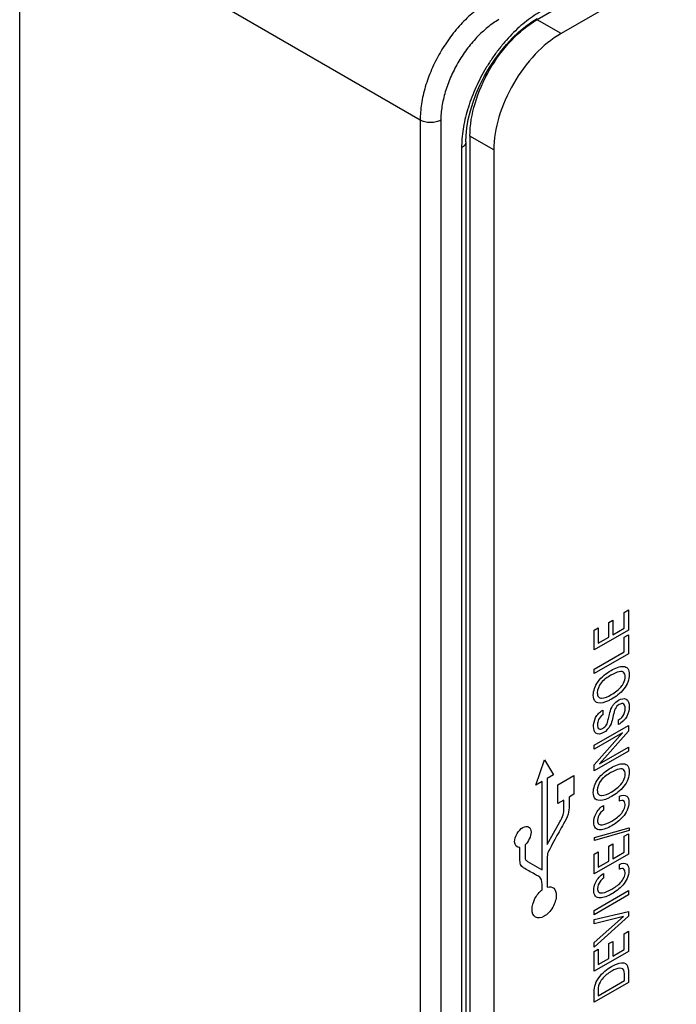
# Model space of a CAD drawing. Header units: inches. Extents: x 0 to 34, y 0 to 22.
# Tile 9 of 128: x 1.121 to 1.631, y 15.533 to 16.298. Entities that reach past the tile are written whole.
import ezdxf

# ---------------------------------------------------------------- set-up
doc = ezdxf.new("R2010")
doc.units = ezdxf.units.IN
doc.header["$LTSCALE"] = 1.87
doc.header["$MEASUREMENT"] = 0
doc.layers.get('0').update_dxf_attribs({"linetype": 'CONTINUOUS'})

msp = doc.modelspace()

# ---------------------------------------------------------------- linework, layer by layer
at = {"color": 7, "linetype": 'CONTINUOUS'}
for p, q in [((1.91528, 16.52498), (1.52254, 16.29822)), ((1.93384, 16.51427), (1.5411, 16.2875)), ((1.12055, 14.37531), (1.12055, 16.39997)), ((1.4317, 16.22032), (1.12055, 16.39997)), ((1.51843, 16.29662), (1.5225, 16.29915)), ((1.5411, 16.2875), (1.52254, 16.29822)), ((1.4317, 16.22032), (1.4317, 14.34176)), ((1.44774, 16.22024), (1.44774, 14.34168)), ((1.46717, 16.20333), (1.46733, 16.2082)), ((1.47035, 16.20781), (1.47035, 14.48362)), ((1.48891, 16.1971), (1.47035, 16.20781)), ((1.46717, 16.20333), (1.46717, 14.46105)), ((1.46388, 16.19873), (1.46388, 14.45645)), ((1.48891, 16.1971), (1.48891, 14.4729))]:
    msp.add_line(p, q, dxfattribs=at)
at = {"color": 40, "linetype": 'CONTINUOUS'}
for p, q in [((1.59026, 15.83786), (1.5935, 15.83973)), ((1.5935, 15.83973), (1.5935, 15.82406)), ((1.59026, 15.82558), (1.59026, 15.83786)), ((1.56689, 15.82409), (1.57003, 15.8259)), ((1.57003, 15.8259), (1.57003, 15.8139)), ((1.57832, 15.83011), (1.58141, 15.8319)), ((1.57832, 15.81869), (1.57832, 15.83011)), ((1.58141, 15.8319), (1.58141, 15.82048)), ((1.58141, 15.82048), (1.59026, 15.82558)), ((1.56689, 15.80869), (1.56689, 15.82409)), ((1.5935, 15.82406), (1.56689, 15.80869)), ((1.57003, 15.8139), (1.57832, 15.81869)), ((1.59022, 15.81862), (1.5935, 15.82051)), ((1.59022, 15.80719), (1.59022, 15.81862)), ((1.5935, 15.82051), (1.5935, 15.80572)), ((1.56689, 15.79372), (1.59022, 15.80719)), ((1.5935, 15.80572), (1.56689, 15.79035)), ((1.56689, 15.79035), (1.56689, 15.79372)), ((1.57353, 15.76185), (1.57353, 15.75832)), ((1.56689, 15.73472), (1.5935, 15.75009)), ((1.58573, 15.75081), (1.58573, 15.75435)), ((1.5935, 15.75009), (1.5935, 15.74573)), ((1.56689, 15.71952), (1.5889, 15.7443)), ((1.5889, 15.7443), (1.56689, 15.73159)), ((1.5935, 15.74573), (1.57091, 15.72021)), ((1.56689, 15.73159), (1.56689, 15.73472)), ((1.57091, 15.72021), (1.5935, 15.73326)), ((1.5935, 15.73326), (1.5935, 15.73016)), ((1.5935, 15.73016), (1.56689, 15.7148)), ((1.52159, 15.70374), (1.5284, 15.72338)), ((1.5284, 15.72338), (1.5352, 15.71159)), ((1.56689, 15.7148), (1.56689, 15.71952)), ((1.5352, 15.71159), (1.53044, 15.70884)), ((1.53864, 15.70381), (1.55117, 15.71104)), ((1.55117, 15.71104), (1.55117, 15.69658)), ((1.52636, 15.70649), (1.52159, 15.70374)), ((1.52635, 15.63788), (1.52636, 15.70649)), ((1.53044, 15.70884), (1.53044, 15.65747)), ((1.53864, 15.68934), (1.53864, 15.70381)), ((1.55117, 15.69658), (1.54739, 15.69439)), ((1.54739, 15.69439), (1.54739, 15.68751)), ((1.58651, 15.69135), (1.58651, 15.69509)), ((1.54329, 15.69202), (1.53864, 15.68934)), ((1.54329, 15.68514), (1.54329, 15.69202)), ((1.57408, 15.68798), (1.57408, 15.68434)), ((1.53044, 15.65747), (1.54018, 15.67519)), ((1.56722, 15.663), (1.59409, 15.67059)), ((1.59409, 15.66835), (1.56722, 15.66079)), ((1.59026, 15.66392), (1.5935, 15.66579)), ((1.59026, 15.65164), (1.59026, 15.66392)), ((1.5935, 15.66579), (1.5935, 15.65011)), ((1.59409, 15.67059), (1.59409, 15.66835)), ((1.51328, 15.65741), (1.51328, 15.64861)), ((1.56722, 15.66079), (1.56722, 15.663)), ((1.57832, 15.65617), (1.58141, 15.65796)), ((1.57832, 15.64475), (1.57832, 15.65617)), ((1.58141, 15.65796), (1.58141, 15.64653)), ((1.50919, 15.64625), (1.50919, 15.65522)), ((1.53048, 15.64955), (1.53044, 15.64761)), ((1.56689, 15.65015), (1.57003, 15.65196)), ((1.56689, 15.63475), (1.56689, 15.65015)), ((1.5935, 15.65011), (1.56689, 15.63475)), ((1.57003, 15.65196), (1.57003, 15.63996)), ((1.58141, 15.64653), (1.59026, 15.65164)), ((1.51507, 15.64449), (1.52591, 15.63814)), ((1.53044, 15.64761), (1.53044, 15.62453)), ((1.57003, 15.63996), (1.57832, 15.64475)), ((1.58651, 15.63841), (1.58651, 15.64215)), ((1.52591, 15.63814), (1.52635, 15.63788)), ((1.57408, 15.63504), (1.57408, 15.6314)), ((1.52635, 15.62237), (1.52635, 15.6269)), ((1.56689, 15.60641), (1.5935, 15.62177)), ((1.5935, 15.61837), (1.56689, 15.60301)), ((1.5935, 15.62177), (1.5935, 15.61837)), ((1.56689, 15.60301), (1.56689, 15.60641)), ((1.56689, 15.59932), (1.5935, 15.60564)), ((1.5935, 15.60564), (1.5935, 15.60191)), ((1.5935, 15.60191), (1.56689, 15.5778)), ((1.56689, 15.58157), (1.58963, 15.60168)), ((1.58963, 15.60168), (1.56689, 15.59589)), ((1.56689, 15.59589), (1.56689, 15.59932)), ((1.59026, 15.58829), (1.5935, 15.59016)), ((1.59026, 15.57601), (1.59026, 15.58829)), ((1.5935, 15.59016), (1.5935, 15.57449)), ((1.56689, 15.5778), (1.56689, 15.58157)), ((1.57832, 15.58054), (1.58141, 15.58233)), ((1.57832, 15.56912), (1.57832, 15.58054)), ((1.58141, 15.58233), (1.58141, 15.57091)), ((1.56689, 15.57452), (1.57003, 15.57633)), ((1.56689, 15.55912), (1.56689, 15.57452)), ((1.5935, 15.57449), (1.56689, 15.55912)), ((1.57003, 15.57633), (1.57003, 15.56433)), ((1.58141, 15.57091), (1.59026, 15.57601)), ((1.57003, 15.56433), (1.57832, 15.56912)), ((1.5935, 15.55724), (1.5935, 15.55033)), ((1.5935, 15.55033), (1.56689, 15.53497)), ((1.56995, 15.54013), (1.59048, 15.55199)), ((1.59048, 15.55199), (1.59048, 15.55533)), ((1.56689, 15.53497), (1.56689, 15.54208)), ((1.56995, 15.54422), (1.56995, 15.54013))]:
    msp.add_line(p, q, dxfattribs=at)
at = {"color": 7, "linetype": 'CONTINUOUS'}
for points in [[(1.48548, 16.26107), (1.48959, 16.26737), (1.494, 16.27336), (1.49864, 16.27897), (1.50346, 16.28415), (1.50841, 16.28884), (1.51342, 16.29301), (1.51843, 16.29662)], [(1.46908, 16.22078), (1.47068, 16.22742), (1.47276, 16.23418), (1.4753, 16.24101), (1.47829, 16.24781), (1.48169, 16.25453), (1.48548, 16.26107)], [(1.46733, 16.2082), (1.46796, 16.21435), (1.46908, 16.22078)]]:
    msp.add_lwpolyline(points, dxfattribs=at)
for points, knots in [([(1.48472, 16.31216), (1.48294, 16.31114), (1.47939, 16.30889), (1.47424, 16.30504), (1.46919, 16.30067), (1.46429, 16.29582), (1.45959, 16.29054), (1.45362, 16.28296), (1.44693, 16.27275), (1.44144, 16.26186), (1.43786, 16.2529), (1.43564, 16.24619), (1.43389, 16.23952), (1.43263, 16.23296), (1.43187, 16.22658), (1.43169, 16.22238), (1.4317, 16.22032)], [0, 0, 0, 0, 0.055888, 0.114261, 0.174883, 0.23746, 0.301652, 0.367086, 0.500006, 0.632925, 0.698357, 0.762548, 0.825123, 0.885743, 0.944114, 1, 1, 1, 1]), ([(1.52483, 16.3043), (1.52278, 16.30312), (1.51871, 16.30053), (1.5128, 16.2961), (1.50701, 16.29107), (1.50139, 16.28549), (1.49599, 16.27942), (1.49087, 16.27291), (1.48608, 16.26604), (1.48165, 16.25885), (1.47764, 16.25142), (1.47408, 16.24383), (1.47101, 16.23614), (1.46845, 16.22844), (1.46643, 16.22078), (1.46497, 16.21325), (1.46408, 16.20592), (1.46388, 16.20109), (1.46388, 16.19873)], [0, 0, 0, 0, 0.05584, 0.11418, 0.174783, 0.237353, 0.301548, 0.366993, 0.433285, 0.500004, 0.566724, 0.633015, 0.698459, 0.762653, 0.825221, 0.885822, 0.944161, 1, 1, 1, 1]), ([(1.49282, 16.29831), (1.49131, 16.29744), (1.48829, 16.29552), (1.48393, 16.29224), (1.47964, 16.28852), (1.47549, 16.28439), (1.4715, 16.2799), (1.46642, 16.27346), (1.46074, 16.26478), (1.45607, 16.25552), (1.45302, 16.2479), (1.45113, 16.2422), (1.44964, 16.23654), (1.44856, 16.23097), (1.4479, 16.22555), (1.44774, 16.22199), (1.44774, 16.22024)], [0, 0, 0, 0, 0.055846, 0.114193, 0.174804, 0.237382, 0.301585, 0.367036, 0.500006, 0.632974, 0.698425, 0.762626, 0.825202, 0.885811, 0.944157, 1, 1, 1, 1]), ([(1.47035, 16.20781), (1.47035, 16.21637), (1.47355, 16.23441), (1.48474, 16.25977), (1.50111, 16.28214), (1.51513, 16.29394), (1.52254, 16.29822)], [0, 0, 0, 0, 0.23722, 0.499994, 0.762771, 1, 1, 1, 1]), ([(1.5411, 16.2875), (1.53369, 16.28323), (1.51967, 16.27142), (1.5033, 16.24906), (1.49212, 16.2237), (1.48891, 16.20565), (1.48891, 16.1971)], [0, 0, 0, 0, 0.237229, 0.500006, 0.76278, 1, 1, 1, 1]), ([(1.44774, 16.22024), (1.44719, 16.21992), (1.44599, 16.21936), (1.44402, 16.21877), (1.4419, 16.21841), (1.43969, 16.2183), (1.43749, 16.21843), (1.43538, 16.21881), (1.43343, 16.21943), (1.43224, 16.22), (1.4317, 16.22032)], [0, 0, 0, 0, 0.114378, 0.237852, 0.367826, 0.501103, 0.634227, 0.763752, 0.886519, 1, 1, 1, 1]), ([(1.46717, 16.20333), (1.46717, 16.20311), (1.46713, 16.20268), (1.46697, 16.20205), (1.4667, 16.20142), (1.46618, 16.2006), (1.46526, 16.19964), (1.46437, 16.19902), (1.46388, 16.19873)], [0, 0, 0, 0, 0.108098, 0.218234, 0.332262, 0.451717, 0.710595, 1, 1, 1, 1])]:
    msp.add_open_spline(points, degree=3, knots=knots, dxfattribs=at)
at = {"color": 40, "linetype": 'CONTINUOUS'}
for points, knots in [([(1.57994, 15.7927), (1.58326, 15.79462), (1.58835, 15.79692), (1.59342, 15.79476), (1.59413, 15.79142), (1.59413, 15.78954)], [0, 0, 0, 0, 0.51727, 0.746543, 1, 1, 1, 1]), ([(1.56619, 15.77368), (1.56619, 15.77669), (1.56955, 15.78604), (1.57641, 15.79067), (1.57994, 15.7927)], [0, 0, 0, 0, 0.425213, 1, 1, 1, 1]), ([(1.5799, 15.78908), (1.57733, 15.78759), (1.5724, 15.78483), (1.56928, 15.77777), (1.56928, 15.7755)], [0, 0, 0, 0, 0.566581, 1, 1, 1, 1]), ([(1.58857, 15.79187), (1.58789, 15.79199), (1.58511, 15.79177), (1.58207, 15.79033), (1.5799, 15.78908)], [0, 0, 0, 0, 0.273359, 1, 1, 1, 1]), ([(1.59413, 15.78954), (1.59413, 15.78773), (1.5935, 15.78378), (1.58868, 15.77589), (1.58366, 15.77241), (1.58038, 15.77052)], [0, 0, 0, 0, 0.250217, 0.475524, 1, 1, 1, 1]), ([(1.591, 15.78784), (1.591, 15.78934), (1.5904, 15.79124), (1.58899, 15.79179), (1.58857, 15.79187)], [0, 0, 0, 0, 0.717739, 1, 1, 1, 1]), ([(1.58857, 15.78099), (1.589, 15.78156), (1.59043, 15.78375), (1.591, 15.78633), (1.591, 15.78784)], [0, 0, 0, 0, 0.283306, 1, 1, 1, 1]), ([(1.56977, 15.76755), (1.56909, 15.76774), (1.56708, 15.76875), (1.56619, 15.77152), (1.56619, 15.77368)], [0, 0, 0, 0, 0.310864, 1, 1, 1, 1]), ([(1.56928, 15.7755), (1.56928, 15.77417), (1.56985, 15.77179), (1.57383, 15.77061), (1.57763, 15.7725), (1.58016, 15.77396)], [0, 0, 0, 0, 0.242179, 0.467537, 1, 1, 1, 1]), ([(1.58584, 15.76961), (1.58793, 15.77082), (1.59266, 15.77193), (1.59413, 15.76727), (1.59413, 15.7647)], [0, 0, 0, 0, 0.485289, 1, 1, 1, 1]), ([(1.58038, 15.77052), (1.57955, 15.77004), (1.5759, 15.76809), (1.57205, 15.76691), (1.56977, 15.76755)], [0, 0, 0, 0, 0.226104, 1, 1, 1, 1]), ([(1.57773, 15.75456), (1.57805, 15.75591), (1.57879, 15.75904), (1.57962, 15.76232), (1.58053, 15.76409)], [0, 0, 0, 0, 0.429287, 1, 1, 1, 1]), ([(1.58053, 15.76409), (1.58091, 15.76484), (1.58243, 15.76721), (1.58448, 15.76883), (1.58584, 15.76961)], [0, 0, 0, 0, 0.30594, 1, 1, 1, 1]), ([(1.58625, 15.76631), (1.58515, 15.76567), (1.58257, 15.76291), (1.58213, 15.7597), (1.58174, 15.75806)], [0, 0, 0, 0, 0.461389, 1, 1, 1, 1]), ([(1.58573, 15.75435), (1.58686, 15.75504), (1.5899, 15.75706), (1.591, 15.76147), (1.591, 15.76331)], [0, 0, 0, 0, 0.416031, 1, 1, 1, 1]), ([(1.591, 15.76331), (1.591, 15.76506), (1.58993, 15.76774), (1.58724, 15.76688), (1.58625, 15.76631)], [0, 0, 0, 0, 0.603341, 1, 1, 1, 1]), ([(1.59413, 15.7647), (1.59413, 15.76413), (1.59401, 15.76126), (1.59278, 15.75751), (1.59111, 15.75534)], [0, 0, 0, 0, 0.200649, 1, 1, 1, 1]), ([(1.56637, 15.74933), (1.56637, 15.74982), (1.56649, 15.75242), (1.56756, 15.7557), (1.56899, 15.75774)], [0, 0, 0, 0, 0.195219, 1, 1, 1, 1]), ([(1.56899, 15.75774), (1.56937, 15.75828), (1.57078, 15.76), (1.57241, 15.76114), (1.57353, 15.76185)], [0, 0, 0, 0, 0.297358, 1, 1, 1, 1]), ([(1.57353, 15.75832), (1.57233, 15.75757), (1.56983, 15.75505), (1.56947, 15.75199), (1.56947, 15.75081)], [0, 0, 0, 0, 0.540156, 1, 1, 1, 1]), ([(1.58174, 15.75806), (1.58153, 15.75712), (1.58091, 15.7545), (1.58026, 15.75172), (1.57938, 15.75004)], [0, 0, 0, 0, 0.354338, 1, 1, 1, 1]), ([(1.57415, 15.74447), (1.572, 15.74323), (1.56754, 15.74263), (1.56637, 15.74707), (1.56637, 15.74933)], [0, 0, 0, 0, 0.524162, 1, 1, 1, 1]), ([(1.56947, 15.75081), (1.56947, 15.7494), (1.57008, 15.74674), (1.57265, 15.7472), (1.57378, 15.74786)], [0, 0, 0, 0, 0.518412, 1, 1, 1, 1]), ([(1.57378, 15.74786), (1.57469, 15.74838), (1.57686, 15.75044), (1.57742, 15.7532), (1.57773, 15.75456)], [0, 0, 0, 0, 0.460822, 1, 1, 1, 1]), ([(1.59111, 15.75534), (1.59064, 15.75474), (1.58895, 15.75284), (1.58704, 15.75157), (1.58573, 15.75081)], [0, 0, 0, 0, 0.294155, 1, 1, 1, 1]), ([(1.57994, 15.71708), (1.58326, 15.719), (1.58835, 15.7213), (1.59342, 15.71914), (1.59413, 15.7158), (1.59413, 15.71392)], [0, 0, 0, 0, 0.51727, 0.746543, 1, 1, 1, 1]), ([(1.56619, 15.69806), (1.56619, 15.70107), (1.56955, 15.71041), (1.57641, 15.71504), (1.57994, 15.71708)], [0, 0, 0, 0, 0.425213, 1, 1, 1, 1]), ([(1.5799, 15.71345), (1.57733, 15.71197), (1.5724, 15.70921), (1.56928, 15.70215), (1.56928, 15.69988)], [0, 0, 0, 0, 0.566581, 1, 1, 1, 1]), ([(1.58857, 15.71625), (1.58789, 15.71637), (1.58511, 15.71615), (1.58207, 15.71471), (1.5799, 15.71345)], [0, 0, 0, 0, 0.273359, 1, 1, 1, 1]), ([(1.59413, 15.71392), (1.59413, 15.71211), (1.5935, 15.70816), (1.58868, 15.70027), (1.58366, 15.69679), (1.58038, 15.6949)], [0, 0, 0, 0, 0.250217, 0.475524, 1, 1, 1, 1]), ([(1.591, 15.71221), (1.591, 15.71372), (1.5904, 15.71561), (1.58899, 15.71617), (1.58857, 15.71625)], [0, 0, 0, 0, 0.717739, 1, 1, 1, 1]), ([(1.58857, 15.70537), (1.589, 15.70594), (1.59043, 15.70812), (1.591, 15.71071), (1.591, 15.71221)], [0, 0, 0, 0, 0.283306, 1, 1, 1, 1]), ([(1.56977, 15.69193), (1.56909, 15.69211), (1.56708, 15.69313), (1.56619, 15.6959), (1.56619, 15.69806)], [0, 0, 0, 0, 0.310864, 1, 1, 1, 1]), ([(1.56928, 15.69988), (1.56928, 15.69855), (1.56985, 15.69616), (1.57383, 15.69499), (1.57763, 15.69687), (1.58016, 15.69834)], [0, 0, 0, 0, 0.242179, 0.467537, 1, 1, 1, 1]), ([(1.58038, 15.6949), (1.57955, 15.69442), (1.5759, 15.69246), (1.57205, 15.69129), (1.56977, 15.69193)], [0, 0, 0, 0, 0.226104, 1, 1, 1, 1]), ([(1.58651, 15.69509), (1.5886, 15.69609), (1.59271, 15.69641), (1.59391, 15.69229), (1.59391, 15.69018)], [0, 0, 0, 0, 0.535794, 1, 1, 1, 1]), ([(1.54739, 15.68751), (1.54739, 15.6855), (1.54702, 15.68082), (1.54447, 15.67594), (1.54307, 15.67351)], [0, 0, 0, 0, 0.467254, 1, 1, 1, 1]), ([(1.56652, 15.67481), (1.56652, 15.67675), (1.5676, 15.68219), (1.57186, 15.68653), (1.57408, 15.68798)], [0, 0, 0, 0, 0.429741, 1, 1, 1, 1]), ([(1.58046, 15.67575), (1.58285, 15.67713), (1.58639, 15.67943), (1.59028, 15.68466), (1.59089, 15.6875), (1.59089, 15.68871)], [0, 0, 0, 0, 0.538674, 0.765684, 1, 1, 1, 1]), ([(1.59391, 15.69018), (1.59391, 15.68835), (1.59305, 15.68417), (1.58796, 15.67705), (1.58343, 15.67382), (1.58049, 15.67213)], [0, 0, 0, 0, 0.265261, 0.508404, 1, 1, 1, 1]), ([(1.5893, 15.69177), (1.58865, 15.69195), (1.58768, 15.69182), (1.58669, 15.69142), (1.58651, 15.69135)], [0, 0, 0, 0, 0.811732, 1, 1, 1, 1]), ([(1.54018, 15.67519), (1.5412, 15.67695), (1.54313, 15.68044), (1.54329, 15.68374), (1.54329, 15.68514)], [0, 0, 0, 0, 0.543212, 1, 1, 1, 1]), ([(1.57408, 15.68434), (1.57316, 15.68367), (1.57073, 15.68175), (1.56947, 15.67802), (1.56947, 15.67638)], [0, 0, 0, 0, 0.393637, 1, 1, 1, 1]), ([(1.51145, 15.67078), (1.51308, 15.67172), (1.51647, 15.67211), (1.51784, 15.66897), (1.51784, 15.66709)], [0, 0, 0, 0, 0.499834, 1, 1, 1, 1]), ([(1.54307, 15.67351), (1.54078, 15.66954), (1.53696, 15.66302), (1.53306, 15.65522), (1.53058, 15.65094), (1.53048, 15.64955)], [0, 0, 0, 0, 0.505707, 0.819179, 1, 1, 1, 1]), ([(1.58049, 15.67213), (1.5774, 15.67035), (1.57265, 15.6683), (1.56742, 15.66968), (1.56652, 15.67294), (1.56652, 15.67481)], [0, 0, 0, 0, 0.497617, 0.739369, 1, 1, 1, 1]), ([(1.56947, 15.67638), (1.56947, 15.67511), (1.57026, 15.67291), (1.57446, 15.67261), (1.57804, 15.67436), (1.58046, 15.67575)], [0, 0, 0, 0, 0.238185, 0.476678, 1, 1, 1, 1]), ([(1.50508, 15.65972), (1.50508, 15.66161), (1.50644, 15.66631), (1.50982, 15.66984), (1.51145, 15.67078)], [0, 0, 0, 0, 0.500767, 1, 1, 1, 1]), ([(1.51328, 15.64861), (1.51328, 15.64767), (1.51312, 15.6455), (1.51449, 15.64488), (1.51507, 15.64449)], [0, 0, 0, 0, 0.484227, 1, 1, 1, 1]), ([(1.51208, 15.63955), (1.51114, 15.64017), (1.50919, 15.64146), (1.50919, 15.64474), (1.50919, 15.64625)], [0, 0, 0, 0, 0.514467, 1, 1, 1, 1]), ([(1.58651, 15.64215), (1.5886, 15.64316), (1.59271, 15.64347), (1.59391, 15.63935), (1.59391, 15.63725)], [0, 0, 0, 0, 0.535784, 1, 1, 1, 1]), ([(1.52301, 15.63313), (1.52215, 15.63363), (1.51849, 15.63573), (1.51477, 15.63776), (1.51208, 15.63955)], [0, 0, 0, 0, 0.236047, 1, 1, 1, 1]), ([(1.56652, 15.62188), (1.56652, 15.62381), (1.5676, 15.62925), (1.57186, 15.6336), (1.57408, 15.63504)], [0, 0, 0, 0, 0.429746, 1, 1, 1, 1]), ([(1.58046, 15.62281), (1.58285, 15.6242), (1.58639, 15.6265), (1.59028, 15.63172), (1.59089, 15.63457), (1.59089, 15.63577)], [0, 0, 0, 0, 0.538666, 0.765682, 1, 1, 1, 1]), ([(1.59391, 15.63725), (1.59391, 15.63542), (1.59305, 15.63123), (1.58796, 15.62411), (1.58343, 15.62089), (1.58049, 15.61919)], [0, 0, 0, 0, 0.265313, 0.508435, 1, 1, 1, 1]), ([(1.5893, 15.63884), (1.58865, 15.63902), (1.58768, 15.63888), (1.58669, 15.63849), (1.58651, 15.63841)], [0, 0, 0, 0, 0.811749, 1, 1, 1, 1]), ([(1.52635, 15.6269), (1.52635, 15.62828), (1.52606, 15.63134), (1.52407, 15.63252), (1.52301, 15.63313)], [0, 0, 0, 0, 0.444151, 1, 1, 1, 1]), ([(1.57408, 15.6314), (1.57316, 15.63074), (1.57073, 15.62882), (1.56947, 15.62508), (1.56947, 15.62344)], [0, 0, 0, 0, 0.393658, 1, 1, 1, 1]), ([(1.5186, 15.60721), (1.5186, 15.6097), (1.52018, 15.61572), (1.52426, 15.62074), (1.52635, 15.62237)], [0, 0, 0, 0, 0.503532, 1, 1, 1, 1]), ([(1.5374, 15.61806), (1.5374, 15.61529), (1.53539, 15.60836), (1.53039, 15.60317), (1.52799, 15.60178)], [0, 0, 0, 0, 0.49973, 1, 1, 1, 1]), ([(1.53044, 15.62453), (1.53236, 15.62505), (1.53601, 15.6244), (1.5374, 15.62041), (1.5374, 15.61806)], [0, 0, 0, 0, 0.495237, 1, 1, 1, 1]), ([(1.58049, 15.61919), (1.5774, 15.61741), (1.57265, 15.61536), (1.56742, 15.61675), (1.56652, 15.62001), (1.56652, 15.62188)], [0, 0, 0, 0, 0.497617, 0.739369, 1, 1, 1, 1]), ([(1.56947, 15.62344), (1.56947, 15.62218), (1.57026, 15.61997), (1.57446, 15.61967), (1.57804, 15.62142), (1.58046, 15.62281)], [0, 0, 0, 0, 0.238188, 0.476686, 1, 1, 1, 1]), ([(1.52799, 15.60178), (1.52559, 15.6004), (1.5206, 15.59983), (1.5186, 15.60444), (1.5186, 15.60721)], [0, 0, 0, 0, 0.500107, 1, 1, 1, 1]), ([(1.58042, 15.56281), (1.58172, 15.56356), (1.58556, 15.56544), (1.58951, 15.56607), (1.59133, 15.56503)], [0, 0, 0, 0, 0.336717, 1, 1, 1, 1]), ([(1.58056, 15.55925), (1.58012, 15.559), (1.57728, 15.55724), (1.57423, 15.55485), (1.57227, 15.55209)], [0, 0, 0, 0, 0.15448, 1, 1, 1, 1]), ([(1.58901, 15.5609), (1.58839, 15.5613), (1.58585, 15.56187), (1.58269, 15.56048), (1.58056, 15.55925)], [0, 0, 0, 0, 0.296228, 1, 1, 1, 1]), ([(1.56689, 15.54208), (1.56689, 15.54381), (1.56685, 15.54757), (1.56895, 15.55206), (1.57036, 15.55397)], [0, 0, 0, 0, 0.468426, 1, 1, 1, 1]), ([(1.57227, 15.55209), (1.57106, 15.55038), (1.56996, 15.54731), (1.56995, 15.5449), (1.56995, 15.54422)], [0, 0, 0, 0, 0.713932, 1, 1, 1, 1])]:
    msp.add_open_spline(points, degree=3, knots=knots, dxfattribs=at)
for points in [[(1.58016, 15.77396), (1.58303, 15.77562), (1.58615, 15.7778), (1.58857, 15.78099)], [(1.57938, 15.75004), (1.57816, 15.74766), (1.57605, 15.74556), (1.57415, 15.74447)], [(1.58016, 15.69834), (1.58303, 15.7), (1.58615, 15.70218), (1.58857, 15.70537)], [(1.59089, 15.68871), (1.59089, 15.69017), (1.5903, 15.69146), (1.5893, 15.69177)], [(1.51784, 15.66709), (1.51784, 15.66416), (1.51571, 15.65965), (1.51328, 15.65741)], [(1.50919, 15.65522), (1.50693, 15.65491), (1.50508, 15.65694), (1.50508, 15.65972)], [(1.59089, 15.63577), (1.59089, 15.63723), (1.5903, 15.63852), (1.5893, 15.63884)], [(1.59133, 15.56503), (1.59328, 15.56399), (1.5935, 15.56037), (1.5935, 15.55724)], [(1.57036, 15.55397), (1.57322, 15.55788), (1.57695, 15.56081), (1.58042, 15.56281)], [(1.59048, 15.55533), (1.59048, 15.55754), (1.59032, 15.56004), (1.58901, 15.5609)]]:
    msp.add_open_spline(points, degree=3, dxfattribs=at)

doc.saveas('drawing.dxf')
